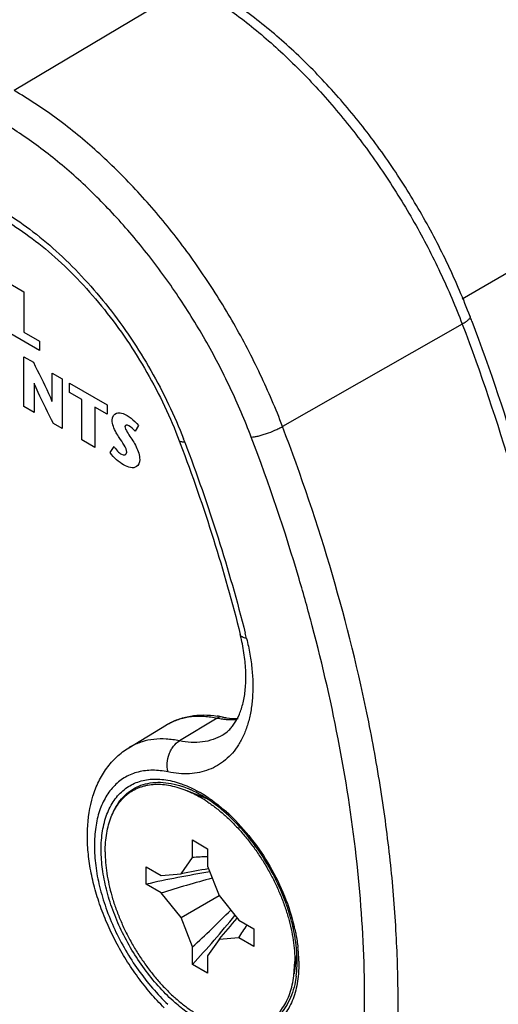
# Model space of a CAD drawing. Header units: inches. Extents: x 0 to 34, y 0 to 22.
# Tile 43 of 47: x 29.888 to 30.289, y 16.354 to 17.181. Entities that reach past the tile are written whole.
import ezdxf

# ---------------------------------------------------------------- set-up
doc = ezdxf.new("R2010")
doc.units = ezdxf.units.IN
doc.header["$LTSCALE"] = 1.87
doc.header["$MEASUREMENT"] = 0
doc.layers.get('0').update_dxf_attribs({"linetype": 'CONTINUOUS'})

msp = doc.modelspace()

# ---------------------------------------------------------------- linework, layer by layer
at = {"color": 7, "linetype": 'CONTINUOUS'}
for p, q in [((30.25904, 16.94644), (32.53549, 18.26083)), ((30.03188, 17.20981), (29.88339, 17.12108)), ((30.25923, 16.9251), (30.10848, 16.8392)), ((30.02184, 16.82725), (30.02274, 16.82488)), ((30.05373, 16.59455), (30.02196, 16.57539)), ((29.97958, 16.56965), (30.01112, 16.58878)), ((30.0583, 16.58031), (30.05817, 16.58024)), ((30.03034, 16.53478), (30.03058, 16.53467)), ((30.03134, 16.53618), (30.03925, 16.53205)), ((30.04428, 16.52691), (30.02838, 16.53356)), ((30.03289, 16.49222), (30.04561, 16.48487)), ((30.03289, 16.47752), (30.03289, 16.49222)), ((30.02331, 16.4639), (30.03289, 16.47752)), ((30.04561, 16.48487), (30.04561, 16.47017)), ((29.994, 16.46977), (30.00672, 16.46242)), ((29.994, 16.45507), (29.994, 16.46977)), ((30.04561, 16.47017), (30.05519, 16.44549)), ((30.00672, 16.46242), (30.02331, 16.4639)), ((30.00672, 16.44772), (29.994, 16.45507)), ((30.02331, 16.42709), (30.00672, 16.44772)), ((30.02331, 16.42709), (30.05519, 16.44549)), ((30.05519, 16.44549), (30.07178, 16.42486)), ((30.03289, 16.40241), (30.02331, 16.42709)), ((30.07178, 16.42486), (30.08451, 16.41751)), ((30.08451, 16.41751), (30.08451, 16.40281)), ((30.03289, 16.38771), (30.03289, 16.40241)), ((30.05519, 16.40868), (30.04561, 16.39506)), ((30.07178, 16.41016), (30.05519, 16.40868)), ((30.08451, 16.40281), (30.07178, 16.41016)), ((30.04561, 16.39506), (30.04561, 16.38036)), ((30.12031, 16.39583), (30.11825, 16.37979)), ((30.04561, 16.38036), (30.03289, 16.38771)), ((30.11805, 16.37825), (30.1188, 16.39036)), ((30.11991, 16.3779), (30.11867, 16.37096)), ((30.12012, 16.3796), (30.12012, 16.37955))]:
    msp.add_line(p, q, dxfattribs=at)
at = {"color": 40, "linetype": 'CONTINUOUS'}
for p, q in [((29.88059, 16.95857), (29.89147, 16.95228)), ((29.89147, 16.95228), (29.89147, 16.91841)), ((29.90467, 16.90299), (29.88059, 16.9169)), ((29.89147, 16.91841), (29.90467, 16.91079)), ((29.90467, 16.91079), (29.90467, 16.90299)), ((29.89157, 16.89766), (29.89946, 16.8931)), ((29.89157, 16.85598), (29.89157, 16.89766)), ((29.91513, 16.88405), (29.9237, 16.8791)), ((29.91513, 16.86018), (29.91513, 16.88405)), ((29.90014, 16.87545), (29.90014, 16.85104)), ((29.9237, 16.8791), (29.9237, 16.83743)), ((29.92975, 16.87561), (29.96146, 16.8573)), ((29.92975, 16.86781), (29.92975, 16.87561)), ((29.94017, 16.8618), (29.92975, 16.86781)), ((29.94017, 16.82793), (29.94017, 16.8618)), ((29.96146, 16.8573), (29.96146, 16.84951)), ((29.90014, 16.85104), (29.89157, 16.85598)), ((29.96146, 16.84951), (29.95104, 16.85552)), ((29.95104, 16.85552), (29.95104, 16.82165)), ((29.9237, 16.83743), (29.91642, 16.84164)), ((29.9876, 16.84013), (29.98482, 16.83518)), ((29.95104, 16.82165), (29.94017, 16.82793)), ((29.96384, 16.81735), (29.96714, 16.82235))]:
    msp.add_line(p, q, dxfattribs=at)
at = {"color": 7, "linetype": 'CONTINUOUS'}
for centre, radius, start, end in [((28.6774, 16.32694), 1.6996, 20.70008, 20.83542), ((29.64411, 16.68071), 0.40903, 20.83565, 21.22226), ((29.90112, 16.62192), 0.17714, 12.56111, 13.95877), ((28.77952, 16.33859), 1.33827, 13.95389, 14.14921), ((30.04082, 16.51338), 0.0838, 78.13781, 81.17902), ((30.06751, 16.6602), 0.06708, 258.14822, 261.96236), ((30.03634, 16.5472), 0.04863, 118.21556, 121.23985), ((30.00466, 16.5283), 0.04837, 118.21587, 121.23985), ((29.99805, 16.46003), 0.08142, 66.63704, 71.07749), ((29.99486, 16.4524), 0.0897, 64.97212, 66.53058), ((29.99188, 16.44606), 0.09669, 61.15562, 64.96215), ((29.98809, 16.43898), 0.10474, 59.99312, 61.20697), ((29.98371, 16.43586), 0.11107, 58.93648, 59.99675), ((29.98334, 16.43139), 0.11174, 56.00292, 59.90848), ((29.97967, 16.4292), 0.11886, 55.6398, 58.92604), ((29.95697, 16.39939), 0.15638, 46.6894, 48.55873), ((30.05134, 16.21562), 0.26255, 91.23853, 94.02951), ((30.18836, 15.59041), 0.88623, 99.14613, 102.66858), ((30.30569, 15.4956), 0.99795, 104.87639, 107.4325), ((30.1144, 16.01386), 0.45917, 98.5065, 101.44207), ((29.35769, 17.13748), 0.99811, 312.56879, 315.12446), ((29.38115, 16.98843), 0.88635, 317.33225, 320.85415), ((29.71095, 16.71258), 0.45919, 318.56081, 321.4962), ((29.85417, 16.55708), 0.26256, 325.97454, 328.76525), ((29.96377, 16.38294), 0.15882, 12.30247, 13.29741), ((29.99125, 16.38738), 0.13097, 4.43022, 6.39601), ((30.00106, 16.38814), 0.12113, 1.15136, 4.4294), ((30.03391, 16.38946), 0.08677, 352.34576, 353.44638)]:
    msp.add_arc(centre, radius, start, end, dxfattribs=at)
for points, knots in [([(30.03838, 17.20596), (30.04994, 17.19895), (30.07291, 17.18321), (30.10568, 17.15577), (30.13722, 17.12425), (30.16702, 17.0892), (30.1946, 17.05116), (30.2195, 17.01078), (30.2413, 16.96871), (30.25367, 16.93972), (30.25923, 16.9251)], [0, 0, 0, 0, 0.111685, 0.229494, 0.352448, 0.479419, 0.609083, 0.74002, 0.870837, 1, 1, 1, 1]), ([(30.26585, 16.93146), (30.26027, 16.94613), (30.24783, 16.97521), (30.22584, 17.01734), (30.20068, 17.0577), (30.17279, 17.09562), (30.14261, 17.13048), (30.11061, 17.1617), (30.0773, 17.18875), (30.05391, 17.20414), (30.04213, 17.21095)], [0, 0, 0, 0, 0.129221, 0.26005, 0.390892, 0.520399, 0.647199, 0.770042, 0.88797, 1, 1, 1, 1]), ([(30.10848, 16.8392), (30.10284, 16.85402), (30.09027, 16.88342), (30.06804, 16.92601), (30.04262, 16.96683), (30.01446, 17.00516), (29.98403, 17.04034), (29.95186, 17.07177), (29.9185, 17.0989), (29.89513, 17.1143), (29.88339, 17.12108)], [0, 0, 0, 0, 0.129615, 0.26089, 0.392218, 0.522133, 0.649144, 0.771874, 0.889171, 1, 1, 1, 1]), ([(30.08227, 16.83028), (30.07693, 16.84429), (30.06505, 16.87207), (30.04404, 16.91234), (30.02001, 16.95092), (29.99339, 16.98715), (29.96463, 17.02041), (29.93422, 17.05012), (29.90269, 17.07577), (29.88059, 17.09032), (29.86949, 17.09673)], [0, 0, 0, 0, 0.129615, 0.260889, 0.392218, 0.522133, 0.649144, 0.771874, 0.889172, 1, 1, 1, 1]), ([(29.8766, 17.01841), (29.88437, 17.01357), (29.89979, 17.00277), (29.92179, 16.98409), (29.94297, 16.96275), (29.963, 16.9391), (29.98156, 16.9135), (29.99836, 16.88635), (30.01315, 16.85808), (30.02158, 16.8386), (30.0254, 16.82878)], [0, 0, 0, 0, 0.112168, 0.230212, 0.353199, 0.48005, 0.609505, 0.740216, 0.870862, 1, 1, 1, 1]), ([(29.87363, 17.01353), (29.88125, 17.00913), (29.89646, 16.99909), (29.91826, 16.98133), (29.93942, 16.96061), (29.95952, 16.93733), (29.97817, 16.91192), (29.99503, 16.88483), (30.00976, 16.85657), (30.0181, 16.83708), (30.02184, 16.82725)], [0, 0, 0, 0, 0.10885, 0.225225, 0.347785, 0.475125, 0.605662, 0.737764, 0.869833, 1, 1, 1, 1]), ([(30.26585, 16.93146), (30.26591, 16.93129), (30.26594, 16.93087), (30.26569, 16.93021), (30.26519, 16.92949), (30.26444, 16.92871), (30.26345, 16.92786), (30.26223, 16.92696), (30.26081, 16.92602), (30.25978, 16.92541), (30.25923, 16.9251)], [0, 0, 0, 0, 0.056632, 0.126423, 0.216463, 0.329267, 0.465456, 0.624209, 0.803254, 1, 1, 1, 1]), ([(30.25923, 16.9251), (30.27474, 16.88435), (30.30221, 16.80301), (30.32795, 16.69986), (30.34255, 16.61863), (30.3504, 16.55939), (30.35522, 16.50143), (30.357, 16.44497), (30.35573, 16.39025), (30.35141, 16.33748), (30.34406, 16.28688), (30.3337, 16.23866), (30.32038, 16.19299), (30.30414, 16.15008), (30.28505, 16.11009), (30.27024, 16.0851), (30.26238, 16.0732)], [0, 0, 0, 0, 0.148422, 0.291937, 0.361458, 0.429286, 0.495297, 0.559391, 0.621488, 0.681535, 0.739511, 0.795425, 0.849322, 0.90129, 0.951458, 1, 1, 1, 1]), ([(30.26727, 16.9277), (30.28268, 16.88693), (30.30993, 16.80553), (30.34006, 16.68295), (30.35842, 16.5634), (30.36466, 16.44875), (30.35862, 16.34073), (30.34304, 16.25616), (30.32416, 16.19372), (30.30722, 16.15035), (30.28731, 16.10987), (30.27189, 16.08458), (30.2637, 16.07253)], [0, 0, 0, 0, 0.147693, 0.29053, 0.427256, 0.556927, 0.678921, 0.793059, 0.84731, 0.899792, 0.950639, 1, 1, 1, 1]), ([(30.08227, 16.83028), (30.08315, 16.83034), (30.08507, 16.8306), (30.08811, 16.83122), (30.09146, 16.83211), (30.09622, 16.83362), (30.10094, 16.83545), (30.10541, 16.83754), (30.1075, 16.83864), (30.10848, 16.8392)], [0, 0, 0, 0, 0.095472, 0.20825, 0.33424, 0.468977, 0.745896, 0.878385, 1, 1, 1, 1]), ([(30.10848, 15.98553), (30.1165, 15.99734), (30.13162, 16.02216), (30.15115, 16.06198), (30.1678, 16.10479), (30.1815, 16.1504), (30.1922, 16.19862), (30.19985, 16.24927), (30.20443, 16.30213), (30.20593, 16.35699), (30.20434, 16.41362), (30.19966, 16.4718), (30.19191, 16.53128), (30.17739, 16.61287), (30.15164, 16.71652), (30.12406, 16.79825), (30.10848, 16.8392)], [0, 0, 0, 0, 0.048439, 0.098498, 0.150356, 0.204153, 0.259979, 0.317886, 0.377887, 0.439961, 0.504058, 0.570097, 0.637978, 0.707575, 0.851302, 1, 1, 1, 1]), ([(30.02639, 16.8262), (30.0258, 16.82616), (30.02476, 16.82613), (30.02352, 16.82624), (30.02275, 16.82646), (30.02233, 16.82667), (30.02201, 16.82693), (30.02188, 16.82714), (30.02184, 16.82725)], [0, 0, 0, 0, 0.359306, 0.641325, 0.753422, 0.847742, 0.927932, 1, 1, 1, 1]), ([(30.02274, 16.82488), (30.03277, 16.79838), (30.05114, 16.74544), (30.06636, 16.6915), (30.07303, 16.66465)], [0, 0, 0, 0, 0.505905, 1, 1, 1, 1]), ([(30.02639, 16.8262), (30.03648, 16.79968), (30.055, 16.74665), (30.07041, 16.69264), (30.07719, 16.66573)], [0, 0, 0, 0, 0.5056, 1, 1, 1, 1]), ([(30.13343, 16.67184), (30.12993, 16.68505), (30.11497, 16.73851), (30.09715, 16.79117), (30.08227, 16.83028)], [0, 0, 0, 0, 0.24624, 1, 1, 1, 1]), ([(30.08227, 15.99263), (30.09558, 16.01225), (30.11967, 16.055), (30.14687, 16.12574), (30.16584, 16.20393), (30.17643, 16.28867), (30.17853, 16.37902), (30.17214, 16.47395), (30.15736, 16.57238), (30.14227, 16.63847), (30.13343, 16.67184)], [0, 0, 0, 0, 0.101541, 0.209138, 0.323588, 0.445261, 0.574164, 0.709994, 0.852193, 1, 1, 1, 1]), ([(30.05822, 16.58023), (30.06014, 16.58141), (30.06288, 16.58358), (30.06609, 16.58707), (30.06928, 16.59139), (30.07193, 16.59655), (30.07407, 16.6024), (30.07601, 16.60933), (30.07756, 16.6191), (30.07794, 16.63194), (30.07683, 16.64593), (30.07512, 16.65553), (30.07402, 16.66044)], [0, 0, 0, 0, 0.078173, 0.119993, 0.164469, 0.264029, 0.320158, 0.380511, 0.513532, 0.662287, 0.825165, 1, 1, 1, 1]), ([(30.0783, 16.66131), (30.07938, 16.65695), (30.08122, 16.64832), (30.08301, 16.63547), (30.08375, 16.62307), (30.08343, 16.61125), (30.08207, 16.60014), (30.07966, 16.58983), (30.07623, 16.58043), (30.0732, 16.5747), (30.07152, 16.57204)], [0, 0, 0, 0, 0.146704, 0.288173, 0.423482, 0.552143, 0.673956, 0.78895, 0.897415, 1, 1, 1, 1]), ([(30.0783, 16.66131), (30.07761, 16.66144), (30.07636, 16.66175), (30.07474, 16.66248), (30.07357, 16.66343), (30.07313, 16.66425), (30.07303, 16.66465)], [0, 0, 0, 0, 0.320789, 0.589441, 0.809936, 1, 1, 1, 1]), ([(30.0111, 16.58876), (30.01414, 16.59061), (30.02065, 16.59373), (30.0312, 16.59652), (30.04235, 16.59741), (30.04989, 16.59677), (30.05368, 16.59619)], [0, 0, 0, 0, 0.242255, 0.487657, 0.739107, 1, 1, 1, 1]), ([(30.01335, 16.59005), (30.01621, 16.59158), (30.02234, 16.59412), (30.03229, 16.59611), (30.0429, 16.59631), (30.05009, 16.59531), (30.05373, 16.59455)], [0, 0, 0, 0, 0.234852, 0.476669, 0.730619, 1, 1, 1, 1]), ([(30.05805, 16.59539), (30.05734, 16.59554), (30.0558, 16.59553), (30.05439, 16.59495), (30.05373, 16.59455)], [0, 0, 0, 0, 0.48359, 1, 1, 1, 1]), ([(30.05805, 16.59539), (30.0592, 16.59515), (30.0636, 16.59435), (30.0681, 16.59405), (30.07139, 16.59417)], [0, 0, 0, 0, 0.263318, 1, 1, 1, 1]), ([(30.05813, 16.59378), (30.05914, 16.59363), (30.06309, 16.59318), (30.06709, 16.59311), (30.07004, 16.59332)], [0, 0, 0, 0, 0.257466, 1, 1, 1, 1]), ([(30.02196, 16.57539), (30.01833, 16.57615), (30.01119, 16.57715), (30.00063, 16.57695), (29.99074, 16.57496), (29.98464, 16.57244), (29.9818, 16.57092)], [0, 0, 0, 0, 0.269381, 0.523331, 0.765148, 1, 1, 1, 1]), ([(30.05817, 16.58024), (30.05567, 16.57873), (30.05024, 16.57621), (30.04132, 16.57415), (30.03174, 16.57382), (30.02525, 16.5747), (30.02196, 16.57539)], [0, 0, 0, 0, 0.235065, 0.476392, 0.730049, 1, 1, 1, 1]), ([(30.00925, 16.35134), (30.00527, 16.35529), (29.99756, 16.36362), (29.98692, 16.37709), (29.97721, 16.3915), (29.96855, 16.40665), (29.96106, 16.42231), (29.95486, 16.43827), (29.95004, 16.45431), (29.94668, 16.47022), (29.94484, 16.48581), (29.94451, 16.50546), (29.94731, 16.52436), (29.95392, 16.54135), (29.96061, 16.55261), (29.96912, 16.56226), (29.97592, 16.56743), (29.97952, 16.56962)], [0, 0, 0, 0, 0.068049, 0.13766, 0.208131, 0.278859, 0.349242, 0.418658, 0.486516, 0.552352, 0.615801, 0.676688, 0.79072, 0.84472, 0.897233, 0.948833, 1, 1, 1, 1]), ([(30.01235, 16.54934), (30.01207, 16.55053), (30.0117, 16.553), (30.01169, 16.55808), (30.01278, 16.56316), (30.01486, 16.56778), (30.01744, 16.57177), (30.02003, 16.57423), (30.02196, 16.57539)], [0, 0, 0, 0, 0.124796, 0.25437, 0.516803, 0.645856, 0.770598, 1, 1, 1, 1]), ([(30.07152, 16.57204), (30.07001, 16.56964), (30.06669, 16.56512), (30.06079, 16.55927), (30.05413, 16.55455), (30.04679, 16.55101), (30.03883, 16.5487), (30.03034, 16.54762), (30.02142, 16.54779), (30.0154, 16.5487), (30.01235, 16.54934)], [0, 0, 0, 0, 0.125657, 0.247065, 0.366191, 0.48518, 0.606233, 0.731401, 0.862316, 1, 1, 1, 1]), ([(30.01235, 16.54934), (30.00811, 16.55022), (29.99974, 16.55119), (29.98752, 16.5498), (29.97654, 16.54544), (29.9672, 16.53824), (29.95978, 16.52846), (29.95445, 16.51645), (29.95126, 16.50253), (29.95025, 16.48704), (29.95143, 16.47033), (29.95476, 16.4528), (29.96015, 16.43488), (29.96747, 16.41699), (29.97655, 16.39957), (29.98716, 16.38305), (29.99904, 16.36783), (30.00781, 16.3586), (30.01235, 16.35431)], [0, 0, 0, 0, 0.051405, 0.099005, 0.144394, 0.189737, 0.23717, 0.288387, 0.344415, 0.405624, 0.471847, 0.54251, 0.616733, 0.693432, 0.771384, 0.849296, 0.92594, 1, 1, 1, 1]), ([(29.95634, 16.48182), (29.95623, 16.48721), (29.95673, 16.49752), (29.96001, 16.51193), (29.96491, 16.52234), (29.97, 16.52919), (29.97428, 16.53352), (29.97907, 16.53711), (29.98432, 16.53991), (29.98998, 16.54192), (29.99818, 16.54354), (30.00938, 16.5434), (30.01823, 16.54121), (30.02271, 16.53968)], [0, 0, 0, 0, 0.15048, 0.28696, 0.410559, 0.4686, 0.524847, 0.580036, 0.63498, 0.690505, 0.747397, 0.867669, 1, 1, 1, 1]), ([(29.9597, 16.48222), (29.9597, 16.4849), (29.9599, 16.49014), (29.96084, 16.49775), (29.96241, 16.50488), (29.96459, 16.51147), (29.96739, 16.51746), (29.97076, 16.5228), (29.97407, 16.52671), (29.97697, 16.52944), (29.97925, 16.53129), (29.98166, 16.53295), (29.98418, 16.53441), (29.98682, 16.53568), (29.98955, 16.53675), (29.99239, 16.53761), (29.99634, 16.5385), (30.00151, 16.53908), (30.00796, 16.53894), (30.01465, 16.53797), (30.02153, 16.53619), (30.02609, 16.53452), (30.02838, 16.53356)], [0, 0, 0, 0, 0.075706, 0.14789, 0.216472, 0.281595, 0.343537, 0.402709, 0.459681, 0.487579, 0.515206, 0.542666, 0.570067, 0.597521, 0.625135, 0.653016, 0.681263, 0.739191, 0.799606, 0.863009, 0.92974, 1, 1, 1, 1]), ([(29.96654, 16.51578), (29.96777, 16.51841), (29.97056, 16.52337), (29.97596, 16.52978), (29.98235, 16.53481), (29.98961, 16.53836), (29.99763, 16.54038), (30.00624, 16.54084), (30.01532, 16.53976), (30.02139, 16.5381), (30.02446, 16.53705)], [0, 0, 0, 0, 0.127448, 0.24824, 0.365142, 0.481424, 0.600435, 0.725149, 0.857846, 1, 1, 1, 1]), ([(30.02271, 16.53968), (30.02343, 16.53943), (30.02635, 16.53838), (30.02921, 16.53717), (30.03134, 16.53618)], [0, 0, 0, 0, 0.244526, 1, 1, 1, 1]), ([(30.02838, 16.53356), (30.0293, 16.53317), (30.03305, 16.53153), (30.03668, 16.52963), (30.03936, 16.52808)], [0, 0, 0, 0, 0.243147, 1, 1, 1, 1]), ([(30.12012, 16.37955), (30.12085, 16.38591), (30.1209, 16.39587), (30.11932, 16.4093), (30.11723, 16.41999), (30.11427, 16.4309), (30.10918, 16.44568), (30.1009, 16.46382), (30.08842, 16.48424), (30.07387, 16.50257), (30.06029, 16.51571), (30.04893, 16.5244), (30.04317, 16.5281), (30.04029, 16.52976)], [0, 0, 0, 0, 0.107892, 0.166533, 0.227842, 0.29143, 0.356843, 0.491127, 0.626648, 0.75917, 0.884755, 0.943894, 1, 1, 1, 1]), ([(30.04676, 16.52732), (30.04792, 16.52653), (30.05266, 16.52318), (30.05718, 16.51952), (30.06047, 16.51661)], [0, 0, 0, 0, 0.243555, 1, 1, 1, 1]), ([(30.04582, 16.52404), (30.04833, 16.52235), (30.05331, 16.51871), (30.06051, 16.51266), (30.06753, 16.50595), (30.07431, 16.49865), (30.08078, 16.49081), (30.0869, 16.4825), (30.09261, 16.47379), (30.09785, 16.46476), (30.1026, 16.45549), (30.1068, 16.44605), (30.11042, 16.43652), (30.11343, 16.427), (30.1158, 16.41755), (30.11752, 16.40827), (30.11856, 16.39922), (30.1188, 16.39327), (30.1188, 16.39036)], [0, 0, 0, 0, 0.057548, 0.117278, 0.178939, 0.242235, 0.306841, 0.372405, 0.43856, 0.504927, 0.571125, 0.636772, 0.701502, 0.764959, 0.826811, 0.886767, 0.944584, 1, 1, 1, 1]), ([(30.06424, 16.51318), (30.07075, 16.50703), (30.08303, 16.4934), (30.09845, 16.47046), (30.11061, 16.44563), (30.11627, 16.42818), (30.11833, 16.41947)], [0, 0, 0, 0, 0.245203, 0.499995, 0.754782, 1, 1, 1, 1]), ([(30.01839, 16.35565), (30.01396, 16.35954), (30.00537, 16.368), (29.99367, 16.38212), (29.98314, 16.39762), (29.97404, 16.41411), (29.96661, 16.43117), (29.96104, 16.44836), (29.95748, 16.46524), (29.95645, 16.47641), (29.95634, 16.48182)], [0, 0, 0, 0, 0.122695, 0.250314, 0.380847, 0.512034, 0.641607, 0.767385, 0.887389, 1, 1, 1, 1]), ([(29.9597, 16.48222), (29.9597, 16.47928), (29.95995, 16.47327), (29.96101, 16.46414), (29.96276, 16.45476), (29.96517, 16.44522), (29.96824, 16.4356), (29.97192, 16.42599), (29.9762, 16.41647), (29.98103, 16.40712), (29.98637, 16.39803), (29.99217, 16.38927), (29.99838, 16.38093), (30.00495, 16.37307), (30.01183, 16.36576), (30.01894, 16.35907), (30.02623, 16.35306), (30.03364, 16.34777), (30.04109, 16.34326), (30.04854, 16.33957), (30.05591, 16.33672), (30.06314, 16.33474), (30.07017, 16.33366), (30.07694, 16.33348), (30.08236, 16.33411), (30.08648, 16.33507), (30.08944, 16.336), (30.09229, 16.33716), (30.09502, 16.33854), (30.09763, 16.34014), (30.10011, 16.34195), (30.10245, 16.34396), (30.10541, 16.34695), (30.10876, 16.35121), (30.11211, 16.35702), (30.11482, 16.36353), (30.11685, 16.37066), (30.11772, 16.37567), (30.11805, 16.37825)], [0, 0, 0, 0, 0.032476, 0.066371, 0.101529, 0.137804, 0.175021, 0.212981, 0.251471, 0.290272, 0.329157, 0.367896, 0.406265, 0.444045, 0.481027, 0.517019, 0.551847, 0.585366, 0.617457, 0.648042, 0.677087, 0.70461, 0.730693, 0.755483, 0.779204, 0.79076, 0.802165, 0.813464, 0.824704, 0.835935, 0.847205, 0.858564, 0.870058, 0.893608, 0.918177, 0.944, 0.97124, 1, 1, 1, 1]), ([(30.11895, 16.41678), (30.11922, 16.41553), (30.12022, 16.41063), (30.12099, 16.40567), (30.1214, 16.40197)], [0, 0, 0, 0, 0.255056, 1, 1, 1, 1]), ([(30.12216, 16.39058), (30.12219, 16.38946), (30.1222, 16.3851), (30.12196, 16.38074), (30.12161, 16.37752)], [0, 0, 0, 0, 0.25689, 1, 1, 1, 1]), ([(30.12161, 16.37752), (30.12106, 16.37238), (30.1196, 16.36487), (30.11613, 16.35563), (30.11295, 16.34954), (30.10915, 16.34415), (30.10477, 16.33953), (30.09983, 16.33571), (30.09438, 16.33274), (30.08847, 16.33063), (30.0799, 16.32897), (30.07072, 16.32921), (30.0614, 16.33108), (30.05135, 16.33423), (30.04403, 16.33777), (30.03925, 16.34053)], [0, 0, 0, 0, 0.138227, 0.202177, 0.263013, 0.321223, 0.377458, 0.432497, 0.487215, 0.542508, 0.599225, 0.719503, 0.78435, 0.852671, 1, 1, 1, 1]), ([(30.11867, 16.37096), (30.11799, 16.36794), (30.11629, 16.36215), (30.11259, 16.35418), (30.10786, 16.34734), (30.10217, 16.34175), (30.09559, 16.33749), (30.08823, 16.33466), (30.08023, 16.33327), (30.07471, 16.33332), (30.0719, 16.33356)], [0, 0, 0, 0, 0.141004, 0.27293, 0.397308, 0.516426, 0.633166, 0.750708, 0.872123, 1, 1, 1, 1]), ([(30.03925, 16.34053), (30.03563, 16.34262), (30.02843, 16.34734), (30.02171, 16.35274), (30.01839, 16.35565)], [0, 0, 0, 0, 0.485956, 1, 1, 1, 1])]:
    msp.add_open_spline(points, degree=3, knots=knots, dxfattribs=at)
at = {"color": 40, "linetype": 'CONTINUOUS'}
for points, knots in [([(29.89946, 16.8931), (29.90382, 16.88441), (29.90937, 16.87357), (29.91422, 16.86248), (29.91503, 16.86024)], [0, 0, 0, 0, 0.799048, 1, 1, 1, 1]), ([(29.91642, 16.84164), (29.91201, 16.85035), (29.90623, 16.86149), (29.90121, 16.87287), (29.90023, 16.87539)], [0, 0, 0, 0, 0.779622, 1, 1, 1, 1]), ([(29.96553, 16.84447), (29.96553, 16.84754), (29.96901, 16.85216), (29.97508, 16.85015), (29.97817, 16.84837)], [0, 0, 0, 0, 0.462138, 1, 1, 1, 1]), ([(29.97152, 16.82988), (29.97067, 16.83124), (29.96771, 16.8357), (29.96553, 16.84134), (29.96553, 16.84447)], [0, 0, 0, 0, 0.294662, 1, 1, 1, 1]), ([(29.97817, 16.84837), (29.97925, 16.84775), (29.9825, 16.84552), (29.98575, 16.84253), (29.9876, 16.84013)], [0, 0, 0, 0, 0.331208, 1, 1, 1, 1]), ([(29.97631, 16.83909), (29.97631, 16.83848), (29.97783, 16.83407), (29.98088, 16.83059), (29.98286, 16.82732)], [0, 0, 0, 0, 0.161745, 1, 1, 1, 1]), ([(29.98286, 16.82732), (29.98387, 16.82566), (29.98687, 16.82061), (29.98864, 16.81471), (29.98864, 16.81149)], [0, 0, 0, 0, 0.330812, 1, 1, 1, 1]), ([(29.98864, 16.81149), (29.98864, 16.80878), (29.9859, 16.80305), (29.97903, 16.80477), (29.97518, 16.80699)], [0, 0, 0, 0, 0.378658, 1, 1, 1, 1])]:
    msp.add_open_spline(points, degree=3, knots=knots, dxfattribs=at)
for points in [[(29.97951, 16.8398), (29.97821, 16.84055), (29.97631, 16.84058), (29.97631, 16.83909)], [(29.98482, 16.83518), (29.98326, 16.83718), (29.98133, 16.83874), (29.97951, 16.8398)], [(29.97786, 16.81759), (29.97786, 16.82136), (29.97398, 16.82598), (29.97152, 16.82988)], [(29.97518, 16.80699), (29.97124, 16.80927), (29.96691, 16.81273), (29.96384, 16.81735)], [(29.96714, 16.82235), (29.9689, 16.81977), (29.97109, 16.81715), (29.97332, 16.81587)], [(29.97332, 16.81587), (29.97529, 16.81474), (29.97786, 16.81532), (29.97786, 16.81759)]]:
    msp.add_open_spline(points, degree=3, dxfattribs=at)

doc.saveas('drawing.dxf')
